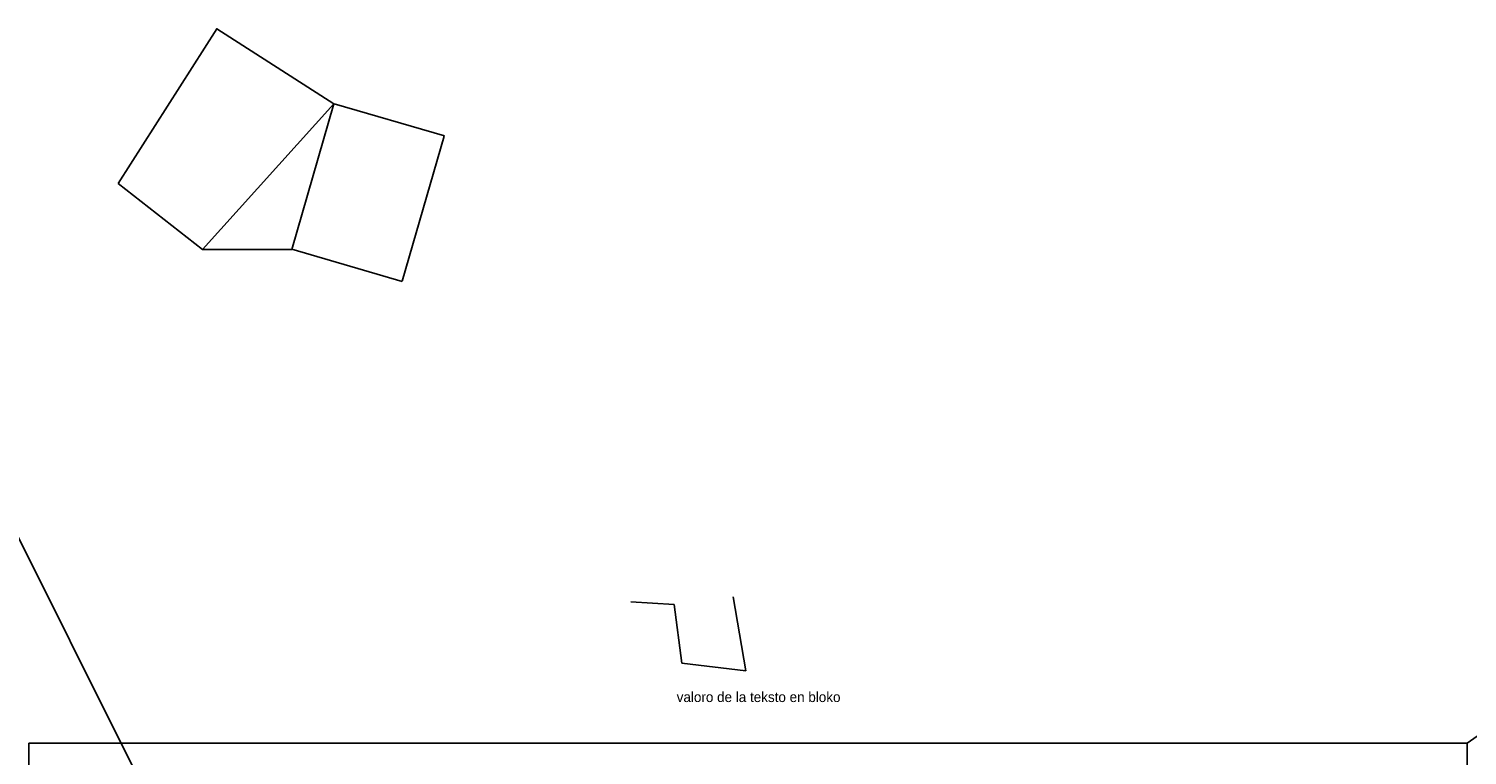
# Model space of a CAD drawing. Extents: x -2750778 to 731427, y -1983468 to 1712338.
# Tile 9 of 9: x -3088 to 11212, y 5320 to 12535. Entities that reach past the tile are written whole.
import ezdxf

# ---------------------------------------------------------------- set-up
doc = ezdxf.new("R2010")
doc.units = 0
doc.layers.get('0').update_dxf_attribs({"linetype": 'CONTINUOUS'})
doc.layers.get('DEFPOINTS').update_dxf_attribs({"linetype": 'CONTINUOUS'})
doc.layers.add('TAVOLO_2', color=2, linetype='CONTINUOUS')
doc.layers.add('TAVOLO_3', color=4, linetype='CONTINUOUS')
doc.dimstyles.new('ISO-25', dxfattribs={"dimtxt": 2.5, "dimasz": 2.5, "dimexe": 1.25, "dimexo": 0.625, "dimtad": 1, "dimtxsty": 'STANDARD', "dimcen": 2.5, "dimazin": 3, "dimtfac": 1, "dimtmove": 0, "dimatfit": 3})

# ---------------------------------------------------------------- blocks, each defined once
blk = doc.blocks.new('BLOKO')
at = {"layer": 'TAVOLO_3'}
for p, q in [((-313, 752), (-746, 777)), ((-237, 167), (-313, 752)), ((272, 828), (399, 91)), ((399, 91), (-237, 167))]:
    blk.add_line(p, q, dxfattribs=at)
blk.add_attdef('ETIKEDO', (-289, -218), '', height=100, dxfattribs=at)
blk = doc.blocks.new('*D4')
at = {"layer": 'DEFPOINTS', "color": 0}
for p in [(-54, 11790), (1042, 11471), (-474, 10345, 1)]:
    blk.add_point(p, dxfattribs=at)
at = {"layer": 'TAVOLO_3', "color": 0}
for p, q in [((-53, 11789), (1043, 11471)), ((623, 10029), (1042, 11469)), ((-473, 10345), (624, 10026))]:
    blk.add_line(p, q, dxfattribs=at)
for points in [[(1041, 11469), (1042, 11469), (1042, 11471)], [(623, 10029), (624, 10029), (623, 10026)]]:
    blk.add_solid(points, dxfattribs=at)
at = {"layer": 'TAVOLO_3', "color": 0, "insert": (830, 10749), "char_height": 2.5, "attachment_point": 5, "rotation": 73.8035}
blk.add_mtext('1504,68', dxfattribs=at)

msp = doc.modelspace()

# ---------------------------------------------------------------- linework, layer by layer
for points in [[(-2199.208, 10997.252), (-1219.899, 12535.435), (-54.055, 11789.649), (-1359.8, 10344.689)], [(-54.055, 11789.649, 1), (-1359.8, 10344.689, 1), (-473.759, 10344.689, 1), (-54.055, 11789.649, 1)]]:
    msp.add_3dface(points)
at = {"layer": 'TAVOLO_2'}
msp.add_xline((207.649, 690.264), (0.4474991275, -0.89428436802), dxfattribs=at)
at = {"layer": 'TAVOLO_3'}
msp.add_ray((11211.63, 5441.204), (0.8208410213, 0.5711567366), dxfattribs=at)
msp.add_lwpolyline([(-3088.145, 5441.204), (11211.63, 5441.204), (11211.63, -3064.577), (-3088.145, -3064.577)], close=True, dxfattribs=at)

# ---------------------------------------------------------------- block references
msp.add_blockref('BLOKO', (3642.137, 6066.05), dxfattribs=at).add_auto_attribs({'ETIKEDO': 'valoro de la teksto en bloko'})

# ---------------------------------------------------------------- dimensions: what is measured, and where the dimension line sits
dim = msp.add_aligned_dim(p1=(-473.759, 10344.689, 1), p2=(-54.055, 11789.649), distance=-1141.634, dimstyle='ISO-25', dxfattribs=at)
dim.commit()
dim.dimension.update_dxf_attribs({"geometry": '*D4', "text_midpoint": (830.416, 10749.311)})

doc.saveas('drawing.dxf')
